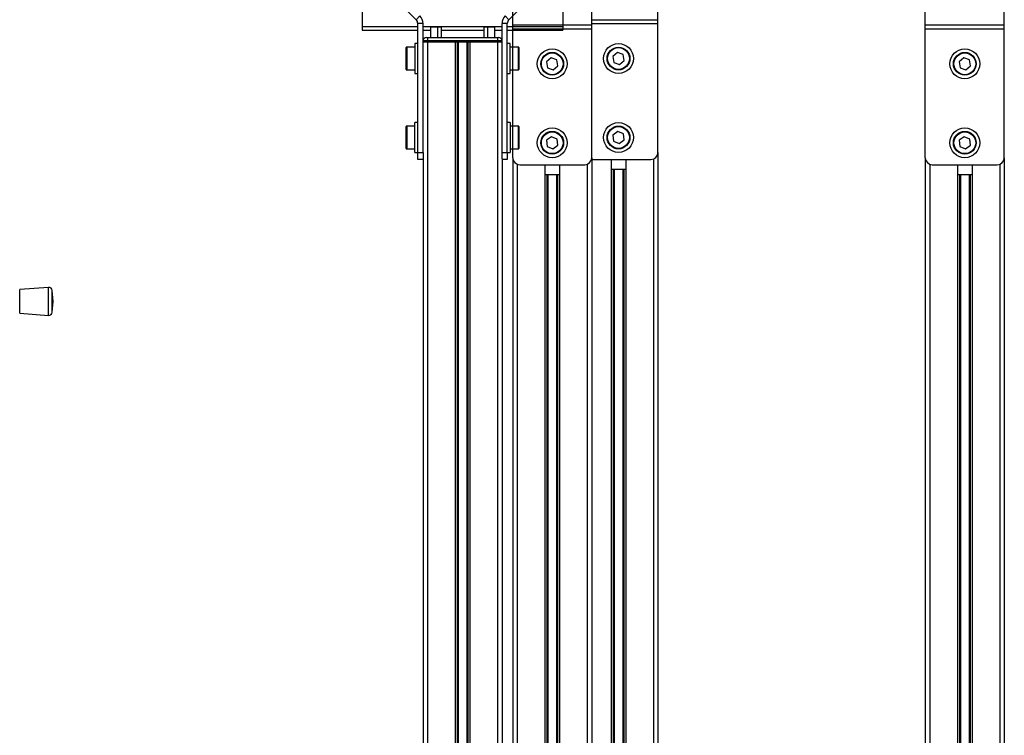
# Model space of a CAD drawing. Header units: millimetres. Extents: x 0 to 420, y 0 to 297.
# Tile 18 of 39: x 169 to 197, y 213 to 234. Entities that reach past the tile are written whole.
import ezdxf

# ---------------------------------------------------------------- set-up
doc = ezdxf.new("R2010")
doc.units = ezdxf.units.MM

msp = doc.modelspace()

# ---------------------------------------------------------------- linework, layer by layer
at = {"color": 7, "linetype": 'Continuous', "lineweight": 25}
for p, q in [((180.45949, 233.72509), (178.7163, 235.46829)), ((178.92093, 235.26366), (178.92093, 233.52405)), ((183.09736, 233.72509), (184.84056, 235.46829)), ((183.20818, 233.57509), (183.20818, 235.31829)), ((184.63593, 235.26366), (184.63593, 233.52405)), ((185.45818, 233.57509), (185.45818, 235.31829)), ((187.34568, 233.72509), (187.34568, 235.46829)), ((194.95818, 233.57509), (194.95818, 235.31829)), ((197.20818, 233.57509), (197.20818, 235.31829)), ((180.45949, 233.72509), (180.56556, 233.83116)), ((180.65343, 233.61903), (180.50343, 233.61903)), ((180.50343, 229.94329), (180.50343, 233.61903)), ((180.65343, 229.94329), (180.65343, 233.61903)), ((183.05343, 233.61903), (182.90343, 233.61903)), ((182.90343, 229.94329), (182.90343, 233.61903)), ((182.9913, 233.83116), (183.09736, 233.72509)), ((183.05343, 229.94329), (183.05343, 233.61903)), ((185.45818, 233.72509), (187.34568, 233.72509)), ((185.45818, 233.61903), (187.34568, 233.61903)), ((187.34568, 233.61903), (187.34568, 233.72509)), ((187.34568, 229.94329), (187.34568, 233.61903)), ((178.92093, 233.52405), (178.92093, 233.42579)), ((180.50343, 233.52405), (178.92093, 233.52405)), ((178.92093, 233.42579), (180.50343, 233.42579)), ((182.90343, 233.52405), (180.65343, 233.52405)), ((180.65343, 233.42579), (180.86843, 233.42579)), ((180.86843, 233.51829), (180.86843, 233.21979)), ((180.86843, 233.51829), (181.06843, 233.51829)), ((181.06843, 233.51829), (181.06843, 233.21979)), ((181.06843, 233.51829), (181.16843, 233.51829)), ((181.16843, 233.51829), (181.16843, 233.21979)), ((181.16843, 233.42579), (182.38843, 233.42579)), ((182.38843, 233.51829), (182.38843, 233.21979)), ((182.38843, 233.51829), (182.48843, 233.51829)), ((182.48843, 233.51829), (182.48843, 233.21979)), ((182.48843, 233.51829), (182.68843, 233.51829)), ((182.68843, 233.51829), (182.68843, 233.21979)), ((182.68843, 233.42579), (182.90343, 233.42579)), ((184.63593, 233.52405), (183.05343, 233.52405)), ((183.05343, 233.42579), (184.63593, 233.42579)), ((183.20818, 233.57509), (185.45818, 233.57509)), ((183.20818, 233.46903), (183.20818, 233.57509)), ((183.20818, 233.46903), (185.45818, 233.46903)), ((183.20818, 229.79329), (183.20818, 233.46903)), ((184.63593, 233.52405), (184.63593, 233.42579)), ((185.45818, 233.46903), (185.45818, 233.57509)), ((185.45818, 229.79329), (185.45818, 233.46903)), ((194.95818, 233.57509), (197.20818, 233.57509)), ((194.95818, 233.46903), (194.95818, 233.57509)), ((194.95818, 233.46903), (197.20818, 233.46903)), ((194.95818, 229.79329), (194.95818, 233.46903)), ((197.20818, 233.46903), (197.20818, 233.57509)), ((197.20818, 229.79329), (197.20818, 233.46903)), ((180.50343, 233.04329), (180.42343, 233.04329)), ((180.42343, 233.04329), (180.42343, 232.19329)), ((180.77843, 233.11979), (180.65343, 233.11979)), ((180.77843, 233.09479), (180.65343, 233.09479)), ((180.65343, 233.09479), (180.77843, 233.09479)), ((180.75343, 233.21979), (180.77843, 233.21979)), ((180.77843, 233.21979), (180.77843, 233.11979)), ((180.77843, 233.21979), (182.77843, 233.21979)), ((180.77843, 233.11979), (180.77843, 233.09479)), ((182.77843, 233.11979), (180.77843, 233.11979)), ((180.77843, 233.09479), (182.77843, 233.09479)), ((180.77843, 233.09479), (181.57093, 233.09479)), ((180.77843, 233.09479), (180.77843, 205.34479)), ((181.57093, 233.09479), (181.57093, 205.34479)), ((181.62513, 233.09479), (181.62513, 205.34479)), ((181.65383, 233.09479), (181.65383, 205.34479)), ((181.90302, 233.09479), (181.90302, 205.34479)), ((181.93173, 233.09479), (181.93173, 205.34479)), ((181.98593, 233.09479), (181.98593, 205.34479)), ((181.98593, 233.09479), (182.77843, 233.09479)), ((182.77843, 233.21979), (182.77843, 233.11979)), ((182.77843, 233.21979), (182.80343, 233.21979)), ((182.77843, 233.09479), (182.77843, 233.11979)), ((182.90343, 233.11979), (182.77843, 233.11979)), ((182.90343, 233.09479), (182.77843, 233.09479)), ((182.77843, 233.09479), (182.90343, 233.09479)), ((182.77843, 233.09479), (182.77843, 205.34479)), ((183.13343, 233.04329), (183.05343, 233.04329)), ((183.13343, 232.50386), (183.13343, 233.04329)), ((180.17343, 232.30829), (180.17343, 232.92829)), ((180.42343, 232.94329), (180.18843, 232.94329)), ((180.18843, 232.94329), (180.18843, 232.29329)), ((183.36843, 232.94329), (183.13343, 232.94329)), ((183.36843, 232.56337), (183.36843, 232.94329)), ((183.38343, 232.92829), (183.38343, 232.56591)), ((186.19141, 232.78901), (186.0582, 232.6783)), ((186.35389, 232.729), (186.19141, 232.78901)), ((183.13343, 232.19329), (183.13343, 232.50386)), ((183.36843, 232.29329), (183.36843, 232.56337)), ((183.38343, 232.56591), (183.38343, 232.30829)), ((184.30391, 232.63901), (184.1707, 232.5283)), ((184.1707, 232.5283), (184.19997, 232.35759)), ((184.46639, 232.579), (184.30391, 232.63901)), ((184.49566, 232.40828), (184.46639, 232.579)), ((186.0582, 232.6783), (186.08747, 232.50759)), ((186.08747, 232.50759), (186.24995, 232.44758)), ((186.24995, 232.44758), (186.38316, 232.55828)), ((186.38316, 232.55828), (186.35389, 232.729)), ((196.05391, 232.63901), (195.9207, 232.5283)), ((195.9207, 232.5283), (195.94997, 232.35759)), ((196.21639, 232.579), (196.05391, 232.63901)), ((196.24566, 232.40828), (196.21639, 232.579)), ((180.18843, 232.29329), (180.42343, 232.29329)), ((180.42343, 232.19329), (180.50343, 232.19329)), ((183.05343, 232.19329), (183.13343, 232.19329)), ((183.13343, 232.29329), (183.36843, 232.29329)), ((184.19997, 232.35759), (184.36245, 232.29758)), ((184.36245, 232.29758), (184.49566, 232.40828)), ((195.94997, 232.35759), (196.11245, 232.29758)), ((196.11245, 232.29758), (196.24566, 232.40828)), ((180.50343, 230.79329), (180.42343, 230.79329)), ((180.42343, 229.94329), (180.42343, 230.79329)), ((183.13343, 230.79329), (183.05343, 230.79329)), ((183.13343, 230.79329), (183.13343, 229.94329)), ((180.17343, 230.05829), (180.17343, 230.67829)), ((180.42343, 230.69329), (180.18843, 230.69329)), ((180.18843, 230.69329), (180.18843, 230.04329)), ((183.36843, 230.69329), (183.13343, 230.69329)), ((183.36843, 230.33333), (183.36843, 230.69329)), ((183.38343, 230.67829), (183.38343, 230.33494)), ((186.20205, 230.54049), (186.06224, 230.43826)), ((186.3605, 230.47053), (186.20205, 230.54049)), ((183.36843, 230.04329), (183.36843, 230.33333)), ((183.38343, 230.33494), (183.38343, 230.05829)), ((184.31455, 230.39049), (184.17474, 230.28826)), ((184.17474, 230.28826), (184.19337, 230.11606)), ((184.473, 230.32053), (184.31455, 230.39049)), ((184.49163, 230.14833), (184.473, 230.32053)), ((186.06224, 230.43826), (186.08087, 230.26606)), ((186.08087, 230.26606), (186.23931, 230.19609)), ((186.23931, 230.19609), (186.37913, 230.29833)), ((186.37913, 230.29833), (186.3605, 230.47053)), ((196.06455, 230.39049), (195.92474, 230.28826)), ((195.92474, 230.28826), (195.94337, 230.11606)), ((196.223, 230.32053), (196.06455, 230.39049)), ((196.24163, 230.14833), (196.223, 230.32053)), ((180.18843, 230.04329), (180.42343, 230.04329)), ((180.42343, 229.94329), (180.50343, 229.94329)), ((180.50343, 229.94329), (180.65343, 229.94329)), ((180.50343, 229.74329), (180.50343, 229.94329)), ((180.65343, 229.94329), (180.65343, 229.75789)), ((182.90343, 229.94329), (183.05343, 229.94329)), ((182.90343, 229.75789), (182.90343, 229.94329)), ((183.05343, 229.94329), (183.13343, 229.94329)), ((183.05343, 229.94329), (183.05343, 229.74329)), ((183.13343, 230.04329), (183.36843, 230.04329)), ((184.19337, 230.11606), (184.35181, 230.04609)), ((184.35181, 230.04609), (184.49163, 230.14833)), ((187.34568, 229.94329), (187.34568, 205.34479)), ((195.94337, 230.11606), (196.10181, 230.04609)), ((196.10181, 230.04609), (196.24163, 230.14833)), ((180.65343, 229.74329), (180.50343, 229.74329)), ((180.65343, 229.75789), (180.65343, 205.34479)), ((182.90343, 229.75789), (182.90343, 205.34479)), ((183.05343, 229.74329), (182.90343, 229.74329)), ((183.20818, 229.79329), (183.20818, 205.19479)), ((185.45818, 229.79329), (185.45818, 205.19479)), ((185.45818, 229.74329), (187.14568, 229.74329)), ((186.01318, 229.74329), (186.01318, 205.34479)), ((186.42818, 229.74329), (186.42818, 205.34479)), ((187.22068, 229.75789), (187.22068, 205.34479)), ((194.95818, 229.79329), (194.95818, 205.19479)), ((197.20818, 229.79329), (197.20818, 205.19479)), ((183.33318, 229.60789), (183.33318, 205.19479)), ((183.40818, 229.59329), (185.25818, 229.59329)), ((184.12568, 229.59329), (184.12568, 205.19479)), ((184.54068, 229.59329), (184.54068, 205.19479)), ((185.33318, 229.60789), (185.33318, 205.19479)), ((186.01318, 229.46829), (186.42818, 229.46829)), ((186.06738, 229.46829), (186.06738, 205.34479)), ((186.09609, 229.46829), (186.09609, 205.34479)), ((186.34528, 229.46829), (186.34528, 205.34479)), ((186.37398, 229.46829), (186.37398, 205.34479)), ((195.08318, 229.60789), (195.08318, 205.19479)), ((195.15818, 229.59329), (197.00818, 229.59329)), ((195.87568, 229.59329), (195.87568, 205.19479)), ((196.29068, 229.59329), (196.29068, 205.19479)), ((197.08318, 229.60789), (197.08318, 205.19479)), ((184.12568, 229.31829), (184.54068, 229.31829)), ((184.17988, 229.31829), (184.17988, 205.19479)), ((184.20859, 229.31829), (184.20859, 204.35531)), ((184.45778, 229.31829), (184.45778, 204.35518)), ((184.48648, 229.31829), (184.48648, 205.19479)), ((195.87568, 229.31829), (196.29068, 229.31829)), ((195.92988, 229.31829), (195.92988, 205.19479)), ((195.95859, 229.31829), (195.95859, 204.35531)), ((196.20778, 229.31829), (196.20778, 204.35518)), ((196.23648, 229.31829), (196.23648, 205.19479)), ((169.98658, 226.09864), (169.16739, 226.03614)), ((170.11739, 225.69864), (170.0939, 226.00653)), ((170.0939, 225.39074), (170.11739, 225.69864)), ((169.16739, 225.36114), (169.98658, 225.29864))]:
    msp.add_line(p, q, dxfattribs=at)
at = {"color": 7, "linetype": 'Continuous', "lineweight": 25, "flags": 128}
for points in [[(169.16739, 225.36114), (169.16739, 225.36117), (169.16739, 225.37139), (169.16739, 225.39926), (169.16739, 225.44326), (169.16739, 225.50104), (169.16739, 225.56946), (169.16739, 225.64485), (169.16739, 225.72314), (169.16739, 225.8001), (169.16739, 225.8716), (169.16739, 225.93377), (169.16739, 225.98327), (169.16739, 226.01742), (169.16739, 226.03439), (169.16739, 226.03614)], [(169.98658, 225.29864), (169.98658, 225.30075), (169.98658, 225.31887), (169.98658, 225.35475), (169.98658, 225.40671), (169.98658, 225.47232), (169.98658, 225.54851), (169.98658, 225.63172), (169.98658, 225.71806), (169.98658, 225.80349), (169.98658, 225.88402), (169.98658, 225.95588), (169.98658, 226.01572), (169.98658, 226.06072), (169.98658, 226.0888), (169.98658, 226.09863), (169.98658, 226.09864)], [(170.0939, 225.39074), (170.0939, 225.39188), (170.0939, 225.40713), (170.0939, 225.43932), (170.0939, 225.48658), (170.0939, 225.54616), (170.0939, 225.61461), (170.0939, 225.68794), (170.0939, 225.76189), (170.0939, 225.83216), (170.0939, 225.89468), (170.0939, 225.9458), (170.0939, 225.98256), (170.0939, 226.00281), (170.0939, 226.00653)]]:
    msp.add_lwpolyline(points, dxfattribs=at)
at = {"color": 7, "linetype": 'Continuous', "lineweight": 25}
for centre, radius in [((186.22068, 232.61829), 0.425), ((184.33318, 232.46829), 0.425), ((184.33318, 232.46829), 0.325), ((184.33318, 232.46829), 0.31), ((186.22068, 232.61829), 0.325), ((186.22068, 232.61829), 0.31), ((196.08318, 232.46829), 0.425), ((196.08318, 232.46829), 0.325), ((196.08318, 232.46829), 0.31), ((186.22068, 230.36829), 0.425), ((184.33318, 230.21829), 0.425), ((184.33318, 230.21829), 0.325), ((184.33318, 230.21829), 0.31), ((186.22068, 230.36829), 0.325), ((186.22068, 230.36829), 0.31), ((196.08318, 230.21829), 0.425), ((196.08318, 230.21829), 0.325), ((196.08318, 230.21829), 0.31)]:
    msp.add_circle(centre, radius, dxfattribs=at)
for centre, radius, start, end in [((180.35343, 233.61903), 0.15, 0, 45), ((180.35343, 233.61903), 0.3, 0, 45), ((183.20343, 233.61903), 0.3, 135, 180), ((183.20343, 233.61903), 0.15, 135, 180), ((180.75343, 233.11979), 0.1, 90, 180), ((182.80343, 233.11979), 0.1, 0, 90), ((180.18843, 232.92829), 0.015, 90, 180), ((183.36843, 232.92829), 0.015, 0, 90), ((180.18843, 232.30829), 0.015, 180, 270), ((183.36843, 232.30829), 0.015, 270, 0), ((180.18843, 230.67829), 0.015, 90, 180), ((183.36843, 230.67829), 0.015, 0, 90), ((180.18843, 230.05829), 0.015, 180, 270), ((183.36843, 230.05829), 0.015, 270, 0), ((187.14568, 229.94329), 0.2, 270, 0), ((183.40818, 229.79329), 0.2, 180, 270), ((185.25818, 229.79329), 0.2, 270, 0), ((195.15818, 229.79329), 0.2, 180, 270), ((197.00818, 229.79329), 0.2, 270, 0), ((169.99419, 225.99893), 0.1, 4.362914, 94.362914), ((169.99419, 225.39835), 0.1, 265.637086, 355.637086)]:
    msp.add_arc(centre, radius, start, end, dxfattribs=at)

doc.saveas('drawing.dxf')
